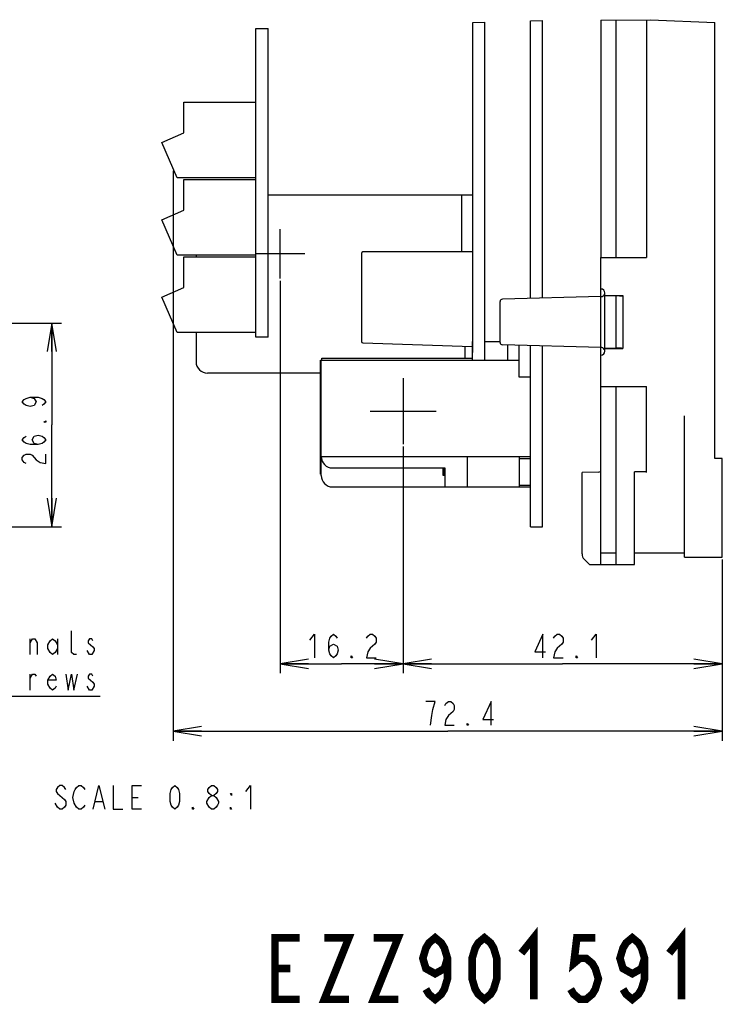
# Model space of a CAD drawing. Extents: x 30 to 410, y 13 to 287.
# Tile 16 of 17: x 323 to 397, y 16 to 120. Entities that reach past the tile are written whole.
import ezdxf

# ---------------------------------------------------------------- set-up
doc = ezdxf.new("R2010")
doc.units = 0
doc.header["$LTSCALE"] = 23.1
doc.layers.get('0').update_dxf_attribs({"linetype": 'CONTINUOUS'})
doc.layers.add('ALL_DIM', color=7, linetype='CONTINUOUS')
doc.layers.add('ALL_NOTE', color=7, linetype='CONTINUOUS')
doc.dimstyles.get("Standard").update_dxf_attribs({"dimtxt": 2.5, "dimasz": 2.5, "dimexe": 1.25, "dimexo": 0.625, "dimtad": 1, "dimcen": 2.5, "dimazin": 3, "dimtfac": 1, "dimtmove": 0, "dimatfit": 3})

# ---------------------------------------------------------------- blocks, each defined once
blk = doc.blocks.new('_OPEN')
at = {"color": 0, "linetype": 'BYBLOCK'}
for p, q in [((0, 0), (-1, 0.167)), ((-1, -0.167), (0, 0)), ((-1, 0), (0, 0))]:
    blk.add_line(p, q, dxfattribs=at)
blk = doc.blocks.new('*D12')
at = {"layer": 'ALL_DIM', "color": 2, "linetype": 'CONTINUOUS'}
for p, q in [((363.64, 75.11), (363.64, 51.17)), ((397.32, 63.19), (397.32, 51.17)), ((363.64, 52.17), (380.48, 52.17)), ((397.32, 52.17), (380.48, 52.17))]:
    blk.add_line(p, q, dxfattribs=at)
at = {"layer": 'ALL_DIM', "color": 2, "linetype": 'CONTINUOUS', "xscale": 3, "yscale": 3, "zscale": 3, "rotation": 180}
blk.add_blockref('_OPEN', (363.64, 52.17), dxfattribs=at)
at = {"layer": 'ALL_DIM', "color": 2, "linetype": 'CONTINUOUS', "xscale": 3, "yscale": 3, "zscale": 3}
blk.add_blockref('_OPEN', (397.32, 52.17), dxfattribs=at)
blk = doc.blocks.new('*D13')
at = {"layer": 'ALL_DIM', "color": 2, "linetype": 'CONTINUOUS'}
for p, q in [((339.37, 104.2), (339.37, 44.06)), ((397.32, 63.19), (397.32, 44.06)), ((339.37, 45.06), (368.35, 45.06)), ((397.32, 45.06), (368.35, 45.06))]:
    blk.add_line(p, q, dxfattribs=at)
at = {"layer": 'ALL_DIM', "color": 2, "linetype": 'CONTINUOUS', "xscale": 3, "yscale": 3, "zscale": 3, "rotation": 180}
blk.add_blockref('_OPEN', (339.37, 45.06), dxfattribs=at)
at = {"layer": 'ALL_DIM', "color": 2, "linetype": 'CONTINUOUS', "xscale": 3, "yscale": 3, "zscale": 3}
blk.add_blockref('_OPEN', (397.32, 45.06), dxfattribs=at)
blk = doc.blocks.new('*D14')
at = {"layer": 'ALL_DIM', "color": 2, "linetype": 'CONTINUOUS'}
for p, q in [((350.68, 92.59), (350.68, 51.17)), ((363.64, 75.11), (363.64, 51.17)), ((350.68, 52.17), (357.16, 52.17)), ((363.64, 52.17), (357.16, 52.17))]:
    blk.add_line(p, q, dxfattribs=at)
at = {"layer": 'ALL_DIM', "color": 2, "linetype": 'CONTINUOUS', "xscale": 3, "yscale": 3, "zscale": 3, "rotation": 180}
blk.add_blockref('_OPEN', (350.68, 52.17), dxfattribs=at)
at = {"layer": 'ALL_DIM', "color": 2, "linetype": 'CONTINUOUS', "xscale": 3, "yscale": 3, "zscale": 3}
blk.add_blockref('_OPEN', (363.64, 52.17), dxfattribs=at)
blk = doc.blocks.new('*D19')
at = {"layer": 'ALL_DIM', "color": 2, "linetype": 'CONTINUOUS'}
for p, q in [((302.74, 88.13), (327.59, 88.13)), ((326.59, 88.13), (326.59, 77.38)), ((326.59, 66.64), (326.59, 77.38)), ((304.01, 66.64), (327.59, 66.64))]:
    blk.add_line(p, q, dxfattribs=at)
at = {"layer": 'ALL_DIM', "color": 2, "linetype": 'CONTINUOUS', "xscale": 3, "yscale": 3, "zscale": 3}
for p, rotation in [((326.59, 88.13), 90), ((326.59, 66.64), 270)]:
    blk.add_blockref('_OPEN', p, dxfattribs=dict(at, rotation=rotation))

msp = doc.modelspace()

# ---------------------------------------------------------------- linework, layer by layer
at = {"color": 7, "linetype": 'CONTINUOUS'}
for p, q in [((371.004, 119.837), (372.284, 119.878)), ((371.004, 85.037), (371.004, 119.837)), ((372.284, 84.197), (372.284, 119.878)), ((377.084, 120.03), (378.364, 120.041)), ((377.084, 90.721), (377.084, 120.03)), ((378.364, 90.754), (378.364, 120.041)), ((384.524, 120.094), (389.739, 120.139)), ((384.524, 120.094), (384.524, 95.047)), ((386.124, 95.047), (386.124, 120.108)), ((389.324, 120.135), (389.324, 95.037)), ((389.739, 120.139), (396.524, 119.846)), ((396.524, 73.851), (396.524, 119.846)), ((348.124, 119.194), (349.404, 119.203)), ((348.124, 86.637), (348.124, 119.194)), ((349.404, 86.637), (349.404, 119.203)), ((340.524, 108.184), (340.524, 111.437)), ((340.524, 111.437), (348.124, 111.437)), ((338.204, 107.197), (340.524, 108.184)), ((339.804, 103.437), (338.204, 107.197)), ((348.124, 103.437), (339.804, 103.437)), ((340.524, 100.024), (340.524, 103.277)), ((340.524, 103.277), (348.124, 103.277)), ((371.004, 101.637), (349.404, 101.637)), ((369.804, 101.637), (369.804, 95.637)), ((338.204, 99.037), (340.524, 100.024)), ((339.804, 95.277), (338.204, 99.037)), ((350.684, 92.837), (350.684, 98.037)), ((371.004, 95.637), (359.404, 95.637)), ((348.124, 95.277), (339.804, 95.277)), ((340.524, 91.864), (340.524, 95.117)), ((340.524, 95.117), (348.124, 95.117)), ((341.804, 95.277), (341.804, 95.117)), ((353.284, 95.437), (348.084, 95.437)), ((359.244, 95.477), (359.244, 86.191)), ((384.524, 95.047), (386.124, 95.047)), ((384.524, 95.037), (389.324, 95.037)), ((384.524, 85.558), (384.524, 95.037)), ((338.204, 90.877), (340.524, 91.864)), ((339.804, 87.117), (338.204, 90.877)), ((373.884, 86.082), (373.884, 90.403)), ((384.524, 90.915), (374.117, 90.643)), ((384.924, 91.037), (384.924, 91.319)), ((384.924, 91.037), (386.844, 91.037)), ((384.924, 91.03), (386.124, 91.009)), ((384.924, 85.444), (384.924, 91.03)), ((386.489, 91.009), (386.124, 91.009)), ((386.124, 85.465), (386.124, 91.009)), ((386.844, 91.037), (386.812, 91.016)), ((386.844, 91.037), (386.844, 85.437)), ((348.124, 87.117), (339.804, 87.117)), ((341.804, 87.117), (341.804, 84.037)), ((349.404, 86.637), (348.124, 86.637)), ((359.398, 86.032), (370.924, 85.639)), ((370.204, 84.437), (370.204, 85.664)), ((371.004, 86.197), (370.924, 86.197)), ((370.924, 86.197), (370.924, 84.197)), ((372.284, 86.197), (373.884, 86.197)), ((384.524, 85.558), (374.117, 85.831)), ((374.684, 84.197), (374.684, 85.816)), ((375.884, 82.437), (375.884, 85.784)), ((377.084, 66.637), (377.084, 85.753)), ((378.364, 66.637), (378.364, 85.719)), ((384.524, 81.437), (384.524, 85.555)), ((386.124, 85.465), (384.924, 85.444)), ((384.924, 85.437), (386.844, 85.437)), ((384.924, 85.155), (384.924, 85.437)), ((386.844, 85.437), (386.812, 85.458)), ((354.924, 72.197), (354.924, 84.197)), ((354.924, 84.197), (375.884, 84.197)), ((355.004, 72.037), (355.004, 84.197)), ((355.084, 84.197), (355.084, 84.437)), ((355.084, 84.437), (370.924, 84.437)), ((354.924, 82.837), (343.004, 82.837)), ((363.644, 82.317), (363.644, 75.357)), ((377.084, 82.437), (375.884, 82.437)), ((384.524, 81.437), (389.324, 81.437)), ((384.524, 81.426), (386.124, 81.426)), ((384.524, 62.637), (384.524, 81.426)), ((386.124, 62.637), (386.124, 81.426)), ((389.324, 72.36), (389.324, 81.437)), ((360.164, 78.837), (367.124, 78.837)), ((393.324, 63.437), (393.324, 78.336)), ((355.004, 74.037), (377.084, 74.037)), ((370.444, 70.837), (370.444, 74.037)), ((375.884, 74.037), (375.884, 70.837)), ((375.884, 73.837), (377.084, 73.837)), ((397.324, 73.837), (396.524, 73.851)), ((397.324, 63.437), (397.324, 73.837)), ((356.204, 72.837), (368.044, 72.837)), ((367.884, 72.037), (367.884, 72.837)), ((368.044, 72.786), (367.884, 72.786)), ((368.044, 72.837), (368.044, 70.837)), ((354.924, 72.197), (355.004, 72.197)), ((368.044, 72.684), (367.884, 72.684)), ((368.044, 72.547), (367.884, 72.547)), ((368.044, 72.411), (367.884, 72.411)), ((368.044, 72.309), (367.884, 72.309)), ((368.044, 72.207), (367.884, 72.207)), ((368.044, 72.139), (367.884, 72.139)), ((368.044, 72.071), (367.884, 72.071)), ((368.044, 72.037), (367.884, 72.037)), ((384.288, 72.4), (382.524, 72.369)), ((382.524, 63.768), (382.524, 72.369)), ((389.324, 72.435), (388.044, 72.435)), ((388.044, 62.637), (388.044, 72.435)), ((356.204, 70.837), (377.084, 70.837)), ((375.884, 71.037), (377.084, 71.037)), ((377.084, 66.637), (378.364, 66.637)), ((386.124, 63.837), (384.524, 63.837)), ((393.324, 63.837), (388.044, 63.837)), ((393.324, 63.437), (397.324, 63.437)), ((382.758, 63.202), (383.324, 62.637)), ((383.324, 62.637), (388.044, 62.637))]:
    msp.add_line(p, q, dxfattribs=at)
for points in [[(386.489, 91.009), (386.563, 91.009), (386.631, 91.01), (386.691, 91.011), (386.741, 91.012), (386.779, 91.013), (386.803, 91.014), (386.812, 91.016)], [(386.812, 85.458), (386.803, 85.459), (386.779, 85.461), (386.741, 85.462), (386.691, 85.463), (386.631, 85.464), (386.563, 85.464), (386.489, 85.465), (386.124, 85.465)]]:
    msp.add_lwpolyline(points, dxfattribs=at)
for centre, radius, start, end in [((359.404, 95.477), 0.16, 90, 180), ((384.524, 91.319), 0.4, 0, 90), ((374.124, 90.403), 0.24, 91.5, 180), ((384.524, 91.315), 0.4, 270, 342.38462), ((359.404, 86.191), 0.16, 180, 268.05191), ((374.124, 86.071), 0.24, 180, 268.5), ((384.524, 85.155), 0.4, 30, 90), ((384.524, 85.155), 0.4, 270, 360), ((343.004, 84.037), 1.2, 180, 270), ((356.204, 74.037), 1.2, 180, 270), ((356.204, 72.037), 1.2, 180, 270), ((384.284, 72.64), 0.24, 271, 359.99996), ((383.324, 63.768), 0.8, 180, 225)]:
    msp.add_arc(centre, radius, start, end, dxfattribs=at)
at = {"layer": 'ALL_DIM', "color": 2, "linetype": 'CONTINUOUS'}
for points in [[(324.298, 80.308), (324.715, 80.183), (324.923, 79.808), (324.715, 79.433), (324.298, 79.308), (323.882, 79.433), (323.673, 79.558), (323.465, 79.808), (323.673, 80.058), (323.882, 80.183), (324.298, 80.308), (325.132, 80.308), (325.548, 80.183), (325.757, 80.058), (325.965, 79.808), (325.757, 79.558), (325.548, 79.433)], [(325.965, 77.808), (325.965, 77.683), (325.757, 77.683), (325.965, 77.808)], [(325.132, 75.308), (324.715, 75.433), (324.507, 75.808), (324.715, 76.183), (325.132, 76.308), (325.548, 76.183), (325.757, 76.058), (325.965, 75.808), (325.757, 75.558), (325.548, 75.433), (325.132, 75.308), (324.298, 75.308), (323.882, 75.433), (323.673, 75.558), (323.465, 75.808), (323.673, 76.058), (323.882, 76.183)], [(323.882, 73.308), (323.673, 73.433), (323.465, 73.683), (323.465, 73.933), (323.673, 74.183), (323.882, 74.308), (324.298, 74.308), (324.507, 74.183)], [(324.507, 74.183), (324.923, 73.683), (325.34, 73.433), (325.965, 73.308), (325.965, 74.308)], [(353.8, 54.673), (354.3, 55.298), (354.3, 52.798)], [(355.8, 53.631), (355.925, 54.048), (356.3, 54.256), (356.675, 54.048), (356.8, 53.631), (356.675, 53.214), (356.55, 53.006), (356.3, 52.798), (356.05, 53.006), (355.925, 53.214), (355.8, 53.631), (355.8, 54.464), (355.925, 54.881), (356.05, 55.089), (356.3, 55.298), (356.55, 55.089), (356.675, 54.881)], [(359.8, 54.881), (359.925, 55.089), (360.175, 55.298), (360.425, 55.298), (360.675, 55.089), (360.8, 54.881), (360.8, 54.464), (360.675, 54.256)], [(378.404, 52.798), (378.404, 55.298), (377.529, 53.423), (378.654, 53.423)], [(379.529, 54.881), (379.654, 55.089), (379.904, 55.298), (380.154, 55.298), (380.404, 55.089), (380.529, 54.881), (380.529, 54.464), (380.404, 54.256)], [(383.529, 54.673), (384.029, 55.298), (384.029, 52.798)], [(360.675, 54.256), (360.175, 53.839), (359.925, 53.423), (359.8, 52.798), (360.8, 52.798)], [(380.404, 54.256), (379.904, 53.839), (379.654, 53.423), (379.529, 52.798), (380.529, 52.798)], [(358.3, 52.798), (358.175, 52.798), (358.175, 53.006), (358.3, 52.798)], [(382.029, 52.798), (381.904, 52.798), (381.904, 53.006), (382.029, 52.798)], [(366.796, 47.35), (367.046, 48.183), (366.046, 48.183)], [(368.046, 47.766), (368.171, 47.975), (368.421, 48.183), (368.671, 48.183), (368.921, 47.975), (369.046, 47.766), (369.046, 47.35), (368.921, 47.141)], [(372.921, 45.683), (372.921, 48.183), (372.046, 46.308), (373.171, 46.308)], [(366.546, 45.683), (366.671, 46.725), (366.796, 47.35)], [(368.921, 47.141), (368.421, 46.725), (368.171, 46.308), (368.046, 45.683), (369.046, 45.683)], [(370.546, 45.683), (370.421, 45.683), (370.421, 45.891), (370.546, 45.683)]]:
    msp.add_lwpolyline(points, dxfattribs=at)
at = {"layer": 'ALL_NOTE', "color": 2, "linetype": 'CONTINUOUS'}
for p, q in [((324.297, 53.148), (324.297, 54.814)), ((327.172, 54.814), (327.172, 53.148)), ((324.297, 49.398), (324.297, 51.064)), ((303.672, 48.773), (331.672, 48.773)), ((327.183, 37.038), (326.933, 37.455)), ((331.183, 37.663), (331.933, 37.663)), ((335.058, 38.08), (335.683, 38.08)), ((343.433, 36.83), (343.183, 37.038))]:
    msp.add_line(p, q, dxfattribs=at)
for points in [[(329.172, 53.148), (328.922, 53.148), (328.672, 53.356), (328.672, 55.648)], [(324.297, 54.398), (324.547, 54.814), (324.797, 54.814), (325.047, 54.398), (325.047, 53.148)], [(327.172, 53.773), (326.922, 53.356), (326.672, 53.148), (326.422, 53.356), (326.172, 53.773), (326.172, 54.189), (326.422, 54.606), (326.672, 54.814), (326.922, 54.606), (327.172, 54.189)], [(330.922, 54.606), (330.797, 54.814), (330.547, 54.814), (330.422, 54.606), (330.422, 54.398), (330.672, 54.189), (330.922, 53.981), (331.047, 53.773), (331.047, 53.564)], [(331.047, 53.564), (330.797, 53.148), (330.547, 53.148), (330.297, 53.564)], [(324.297, 50.648), (324.547, 51.064), (324.797, 51.064), (324.922, 50.856)], [(327.047, 49.814), (326.922, 49.606), (326.672, 49.398), (326.422, 49.606), (326.172, 50.023), (326.172, 50.439), (326.422, 50.856), (326.672, 51.064), (326.922, 50.856), (327.047, 50.439), (326.172, 50.439)], [(328.047, 51.064), (328.297, 49.398), (328.672, 51.064), (328.922, 49.398), (329.297, 51.064)], [(330.922, 50.856), (330.797, 51.064), (330.547, 51.064), (330.422, 50.856), (330.422, 50.648)], [(330.422, 50.648), (330.922, 50.231), (331.047, 50.023), (331.047, 49.814)], [(331.047, 49.814), (330.797, 49.398), (330.547, 49.398), (330.297, 49.814)], [(328.058, 38.913), (327.933, 39.121), (327.683, 39.33), (327.433, 39.33), (327.183, 39.121), (327.058, 38.913), (327.058, 38.705), (327.183, 38.496), (327.433, 38.288), (327.683, 38.08), (327.933, 37.871), (328.058, 37.663), (328.058, 37.246), (327.933, 37.038), (327.683, 36.83), (327.433, 36.83), (327.183, 37.038)], [(329.183, 37.038), (328.933, 37.455), (328.808, 38.08), (328.933, 38.705), (329.058, 38.913), (329.183, 39.121), (329.433, 39.33), (329.683, 39.33), (329.933, 39.121), (330.058, 38.913)], [(330.933, 36.83), (331.558, 39.33), (332.183, 36.83)], [(333.058, 39.33), (333.058, 36.83), (334.058, 36.83)], [(336.058, 36.83), (335.058, 36.83), (335.058, 39.33), (336.058, 39.33)], [(339.558, 36.83), (339.308, 37.038), (339.183, 37.246), (339.058, 37.663), (339.058, 38.496), (339.183, 38.913), (339.308, 39.121), (339.558, 39.33), (339.808, 39.121), (339.933, 38.913), (340.058, 38.496), (340.058, 37.663), (339.933, 37.246), (339.808, 37.038), (339.558, 36.83)], [(343.433, 38.288), (343.183, 38.496), (343.058, 38.705), (343.058, 38.913), (343.183, 39.121), (343.433, 39.33), (343.683, 39.33), (343.933, 39.121), (344.058, 38.913), (344.058, 38.705), (343.933, 38.496), (343.683, 38.288)], [(345.558, 38.496), (345.558, 38.288), (345.433, 38.496), (345.558, 38.496)], [(347.058, 38.705), (347.558, 39.33), (347.558, 36.83)], [(342.933, 37.663), (343.183, 38.08), (343.433, 38.288), (343.683, 38.288), (343.933, 38.08)], [(343.183, 37.038), (342.933, 37.455), (342.933, 37.663)], [(343.933, 38.08), (344.183, 37.663), (344.183, 37.455), (344.058, 37.246), (343.933, 37.038), (343.683, 36.83), (343.433, 36.83)], [(330.058, 37.246), (329.933, 37.038), (329.683, 36.83), (329.433, 36.83), (329.183, 37.038)], [(341.558, 36.83), (341.433, 36.83), (341.433, 37.038), (341.558, 36.83)], [(345.558, 36.83), (345.433, 36.83), (345.433, 37.038), (345.558, 36.83)]]:
    msp.add_lwpolyline(points, dxfattribs=at)
at = {"layer": 'ALL_NOTE', "color": 2, "linetype": 'CONTINUOUS', "const_width": 0.8}
for points in [[(376.126, 21.642), (377.426, 23.267), (377.426, 16.767)], [(391.726, 21.642), (393.026, 23.267), (393.026, 16.767)], [(352.726, 16.767), (350.126, 16.767), (350.126, 23.267), (352.726, 23.267)], [(355.326, 23.267), (357.926, 23.267), (355.326, 16.767), (357.926, 16.767)], [(360.526, 23.267), (363.126, 23.267), (360.526, 16.767), (363.126, 16.767)], [(368.326, 21.1), (368.001, 20.017), (367.026, 19.475), (366.051, 20.017), (365.726, 21.1), (366.051, 22.184), (366.376, 22.725), (367.026, 23.267), (367.676, 22.725), (368.001, 22.184), (368.326, 21.1), (368.326, 18.934), (368.001, 17.85), (367.676, 17.309), (367.026, 16.767), (366.376, 17.309), (366.051, 17.85)], [(372.226, 16.767), (371.576, 17.309), (371.251, 17.85), (370.926, 18.934), (370.926, 21.1), (371.251, 22.184), (371.576, 22.725), (372.226, 23.267), (372.876, 22.725), (373.201, 22.184), (373.526, 21.1), (373.526, 18.934), (373.201, 17.85), (372.876, 17.309), (372.226, 16.767)], [(383.926, 23.267), (381.976, 23.267), (381.651, 20.559), (382.301, 21.1), (382.951, 21.1), (383.601, 20.559), (383.926, 20.017), (384.251, 18.934), (383.926, 17.85), (383.601, 17.309), (382.951, 16.767), (382.301, 16.767), (381.651, 17.309), (381.326, 17.85)], [(389.126, 21.1), (388.801, 20.017), (387.826, 19.475), (386.851, 20.017), (386.526, 21.1), (386.851, 22.184), (387.176, 22.725), (387.826, 23.267), (388.476, 22.725), (388.801, 22.184), (389.126, 21.1), (389.126, 18.934), (388.801, 17.85), (388.476, 17.309), (387.826, 16.767), (387.176, 17.309), (386.851, 17.85)], [(350.126, 20.017), (351.751, 20.017)]]:
    msp.add_lwpolyline(points, dxfattribs=at)

# ---------------------------------------------------------------- dimensions: what is measured, and where the dimension line sits
at = {"layer": 'ALL_DIM', "color": 2, "linetype": 'CONTINUOUS'}
for base, p1, p2, angle, picture, middle in [((339.373, 45.058), (397.324, 63.187), (339.373, 104.199), 180, '*D13', (365.546, 45.683)), ((326.59, 88.129), (304.009, 66.637), (302.741, 88.129), 90, '*D19', (325.965, 72.808)), ((363.644, 52.173), (397.324, 63.187), (363.644, 75.107), 180, '*D12', (377.029, 52.798))]:
    dim = msp.add_linear_dim(base=base, p1=p1, p2=p2, angle=angle, dimstyle='Standard', dxfattribs=at)
    dim.commit()
    dim.dimension.update_dxf_attribs({"geometry": picture, "text_midpoint": middle, "dimtype": 128})
dim = msp.add_linear_dim(base=(363.644, 52.173), p1=(350.684, 92.587), p2=(363.644, 75.107), dimstyle='Standard', dxfattribs=at)
dim.commit()
dim.dimension.update_dxf_attribs({"geometry": '*D14', "text_midpoint": (353.3, 52.798), "dimtype": 128})

doc.saveas('drawing.dxf')
